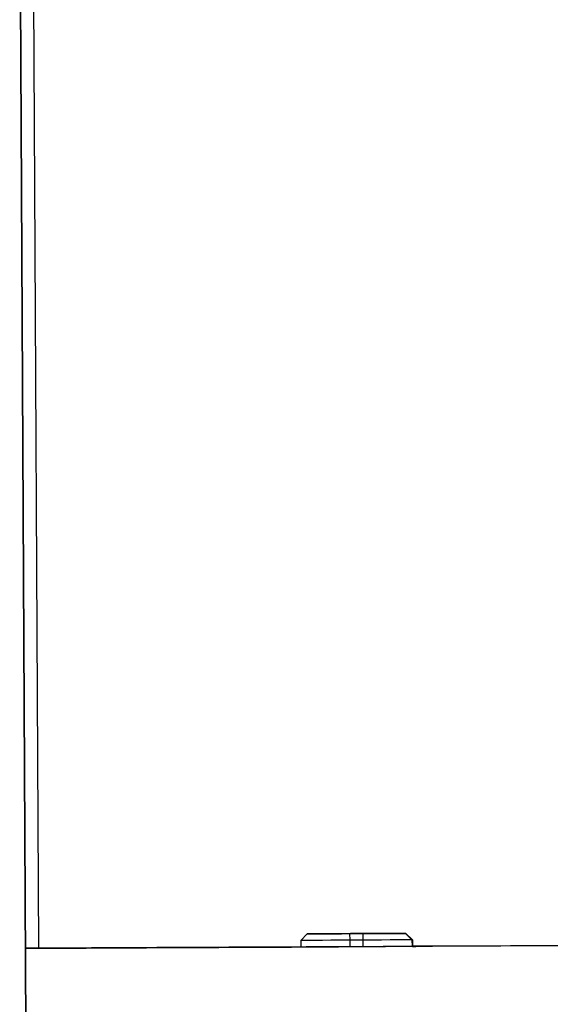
# Model space of a CAD drawing. Header units: millimetres. Extents: x -320 to 36, y 11 to 324.
# Tile 16 of 27: x -208 to -192, y 166 to 196. Entities that reach past the tile are written whole.
import ezdxf

# ---------------------------------------------------------------- set-up
doc = ezdxf.new("R2010")
doc.units = ezdxf.units.MM

msp = doc.modelspace()

# ---------------------------------------------------------------- linework, layer by layer
at = {"color": 7, "linetype": 'Continuous', "lineweight": 25}
for p, q in [((-207.411, 112.104), (-207.883, 201.103)), ((-207.404, 112.105), (-207.876, 201.103)), ((-207.489, 201.114), (-207.311, 167.614)), ((-207.482, 201.114), (-207.304, 167.614)), ((-199.095, 168.052), (-199.294, 167.851)), ((-199.294, 167.851), (-199.293, 167.651)), ((-199.079, 168.052), (-199.095, 168.052)), ((-197.799, 168.059), (-197.399, 168.061)), ((-197.799, 168.059), (-197.798, 167.859)), ((-197.398, 167.861), (-197.798, 167.859)), ((-197.798, 167.859), (-197.797, 167.659)), ((-197.375, 168.061), (-197.775, 168.059)), ((-197.399, 168.061), (-197.398, 167.861)), ((-197.398, 167.861), (-197.397, 167.661)), ((-195.894, 167.869), (-196.095, 168.068)), ((-196.095, 168.068), (-196.079, 168.068)), ((-195.878, 167.869), (-196.079, 168.068)), ((-195.878, 167.869), (-195.894, 167.869)), ((-195.894, 167.869), (-195.893, 167.669)), ((-195.878, 167.869), (-195.877, 167.669)), ((-199.76, 167.648), (-199.745, 167.649)), ((-199.649, 167.649), (-199.76, 167.648)), ((-195.42, 167.672), (-195.433, 167.671)), ((-195.413, 167.672), (-195.429, 167.671)), ((-195.42, 167.672), (-195.413, 167.672))]:
    msp.add_line(p, q, dxfattribs=at)
at = {"color": 7, "linetype": 'Continuous', "lineweight": 25, "flags": 128}
for points in [[(-207.698, 167.605), (-204.004, 167.624), (-199.58, 167.648), (-195.266, 167.671), (-191.089, 167.693), (-187.075, 167.714), (-183.249, 167.735), (-179.634, 167.754), (-176.253, 167.772), (-173.125, 167.789)], [(-197.798, 167.859), (-198.091, 167.857), (-198.372, 167.856), (-198.631, 167.854), (-198.858, 167.853), (-199.044, 167.852), (-199.182, 167.851), (-199.266, 167.851), (-199.294, 167.851)], [(-199.095, 168.052), (-199.071, 168.052), (-198.998, 168.052), (-198.878, 168.053), (-198.717, 168.054), (-198.521, 168.055), (-198.296, 168.056), (-198.052, 168.057), (-197.799, 168.059)], [(-197.775, 168.059), (-198.029, 168.058), (-198.273, 168.057), (-198.498, 168.055), (-198.696, 168.054), (-198.858, 168.053), (-198.979, 168.053), (-199.053, 168.052), (-199.079, 168.052)], [(-197.399, 168.061), (-197.145, 168.062), (-196.901, 168.063), (-196.676, 168.065), (-196.479, 168.066), (-196.316, 168.066), (-196.196, 168.067), (-196.121, 168.068), (-196.095, 168.068)], [(-195.894, 167.869), (-195.924, 167.869), (-196.01, 167.868), (-196.149, 167.867), (-196.337, 167.866), (-196.564, 167.865), (-196.824, 167.864), (-197.106, 167.862), (-197.398, 167.861)], [(-196.079, 168.068), (-196.103, 168.068), (-196.177, 168.068), (-196.296, 168.067), (-196.457, 168.066), (-196.654, 168.065), (-196.878, 168.064), (-197.122, 168.063), (-197.375, 168.061)], [(-199.293, 167.656), (-203.692, 167.633), (-207.698, 167.612)], [(-199.745, 167.649), (-199.702, 167.649), (-199.578, 167.65), (-199.376, 167.651), (-199.293, 167.651)], [(-195.429, 167.671), (-195.596, 167.67), (-196.068, 167.668), (-196.771, 167.664), (-197.601, 167.66), (-198.429, 167.655), (-199.13, 167.652), (-199.598, 167.649), (-199.649, 167.649)], [(-189.545, 167.708), (-190.804, 167.701), (-194.97, 167.679), (-195.877, 167.674)], [(-195.877, 167.669), (-195.775, 167.67), (-195.576, 167.671), (-195.454, 167.671), (-195.413, 167.672)]]:
    msp.add_lwpolyline(points, dxfattribs=at)
at = {"color": 7, "linetype": 'Continuous', "lineweight": 25}
msp.add_open_spline([(-199.645, 167.649), (-199.648, 167.649), (-199.707, 167.649), (-199.726, 167.648), (-199.753, 167.648), (-199.758, 167.648), (-199.759, 167.648), (-199.759, 167.648)], degree=3, knots=[0, 0, 0, 0, 0.033046, 0.554466, 0.815369, 0.945835, 1, 1, 1, 1], dxfattribs=at)

doc.saveas('drawing.dxf')
